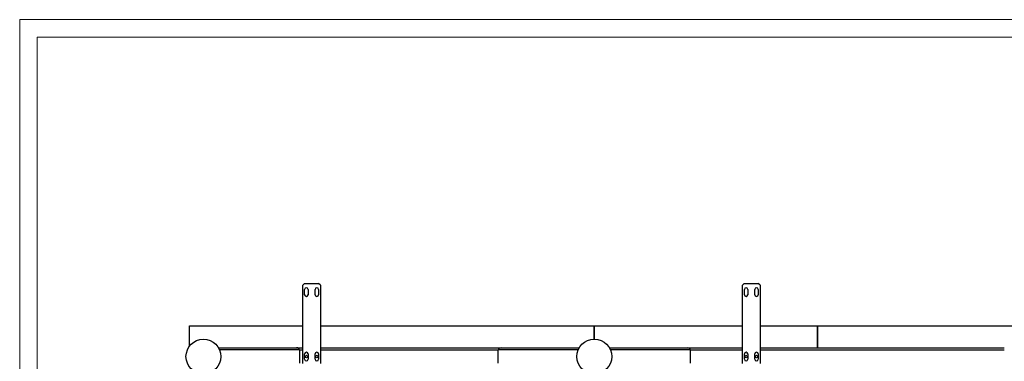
# Model space of a CAD drawing. Header units: millimetres. Extents: x 0 to 841, y 0 to 594.
# Tile 5 of 35: x 0 to 282, y 496 to 594. Entities that reach past the tile are written whole.
import ezdxf

# ---------------------------------------------------------------- set-up
doc = ezdxf.new("R2010")
doc.units = ezdxf.units.MM
doc.layers.add('TRAIT-FORT', color=4, linetype='Continuous', lineweight=25)

msp = doc.modelspace()

# ---------------------------------------------------------------- linework, layer by layer
at = {"color": 7, "linetype": 'Continuous', "lineweight": 18}
for p, q in [((841, 594), (0, 594)), ((0, 594), (0, 0)), ((5, 589), (5, 5)), ((836, 589), (5, 589))]:
    msp.add_line(p, q, dxfattribs=at)
at = {"layer": 'TRAIT-FORT', "color": 4, "linetype": 'Continuous', "lineweight": 25}
for p, q in [((81.6578, 518.3183), (81.1578, 517.8183)), ((81.1578, 495.3183), (81.1578, 517.8183)), ((81.6578, 518.3183), (85.6578, 518.3183)), ((81.6583, 515.8407), (81.6583, 516.5683)), ((82.6573, 516.5683), (82.6573, 515.8407)), ((84.6583, 515.8407), (84.6583, 516.5683)), ((85.6573, 516.5683), (85.6573, 515.8407)), ((86.1578, 517.8183), (85.6578, 518.3183)), ((86.1578, 517.8183), (86.1578, 495.3183)), ((207.6578, 518.3183), (207.1578, 517.8183)), ((207.1578, 495.3183), (207.1578, 517.8183)), ((207.6578, 518.3183), (211.6578, 518.3183)), ((207.6583, 515.8407), (207.6583, 516.5683)), ((208.6573, 516.5683), (208.6573, 515.8407)), ((210.6583, 515.8407), (210.6583, 516.5683)), ((211.6573, 516.5683), (211.6573, 515.8407)), ((212.1578, 517.8183), (211.6578, 518.3183)), ((212.1578, 517.8183), (212.1578, 495.3183)), ((81.6583, 515.0683), (81.6583, 515.7959)), ((82.6573, 515.7959), (82.6573, 515.0683)), ((84.6583, 515.0683), (84.6583, 515.7959)), ((85.6573, 515.7959), (85.6573, 515.0683)), ((207.6583, 515.0683), (207.6583, 515.7959)), ((208.6573, 515.7959), (208.6573, 515.0683)), ((210.6583, 515.0683), (210.6583, 515.7959)), ((211.6573, 515.7959), (211.6573, 515.0683)), ((48.6578, 500.3285), (48.6578, 506.1183)), ((48.6578, 506.1183), (81.1578, 506.1183)), ((86.1578, 506.1183), (164.6577, 506.1183)), ((164.6577, 506.1183), (164.6577, 502.3184)), ((164.6577, 506.1183), (164.6578, 506.1183)), ((164.6578, 502.3184), (164.6578, 506.1183)), ((164.6578, 506.1183), (207.1578, 506.1183)), ((212.1578, 506.1183), (228.6578, 506.1183)), ((228.6578, 506.1183), (228.6578, 499.8183)), ((228.6578, 506.1183), (228.6579, 506.1183)), ((228.6579, 499.8183), (228.6579, 506.1183)), ((228.6579, 506.1183), (287.1578, 506.1183)), ((56.9937, 499.8183), (79.3091, 499.8183)), ((79.3091, 499.8183), (81.1578, 499.8183)), ((86.1578, 499.8183), (160.3277, 499.8183)), ((138.0066, 499.8085), (160.3221, 499.8085)), ((168.9881, 499.8183), (207.1578, 499.8183)), ((168.9939, 499.8083), (191.3093, 499.8083)), ((212.1578, 499.8183), (282.1578, 499.8183)), ((80.1576, 499.2183), (57.2868, 499.2183)), ((80.1576, 499.2183), (80.1576, 495.4283)), ((80.1576, 499.2183), (81.1578, 499.2183)), ((81.6583, 497.3407), (81.6583, 498.0683)), ((81.6583, 496.5683), (81.6583, 497.2959)), ((82.6573, 498.0683), (82.6573, 497.3407)), ((82.6573, 497.2959), (82.6573, 496.5683)), ((84.6583, 497.3407), (84.6583, 498.0683)), ((84.6583, 496.5683), (84.6583, 497.2959)), ((85.6573, 498.0683), (85.6573, 497.3407)), ((85.6573, 497.2959), (85.6573, 496.5683)), ((86.1578, 499.2183), (137.1581, 499.2183)), ((137.158, 495.4185), (137.158, 499.2085)), ((160.0289, 499.2085), (137.158, 499.2085)), ((192.1578, 499.2083), (169.287, 499.2083)), ((192.1577, 499.2183), (207.1578, 499.2183)), ((192.1578, 499.2083), (192.1578, 495.4183)), ((207.6583, 497.3407), (207.6583, 498.0683)), ((207.6583, 496.5683), (207.6583, 497.2959)), ((208.6573, 498.0683), (208.6573, 497.3407)), ((208.6573, 497.2959), (208.6573, 496.5683)), ((210.6583, 497.3407), (210.6583, 498.0683)), ((210.6583, 496.5683), (210.6583, 497.2959)), ((211.6573, 498.0683), (211.6573, 497.3407)), ((211.6573, 497.2959), (211.6573, 496.5683)), ((212.1578, 499.2183), (282.1578, 499.2183))]:
    msp.add_line(p, q, dxfattribs=at)
for centre, radius in [((52.6577, 497.3284), 5), ((164.6579, 497.3184), 5), ((82.1578, 497.3183), 0.35), ((85.1578, 497.3183), 0.35), ((208.1578, 497.3183), 0.35), ((211.1578, 497.3183), 0.35)]:
    msp.add_circle(centre, radius, dxfattribs=at)
for centre, radius, start, end in [((82.1578, 516.5683), 0.4995, 0, 180), ((85.1578, 516.5683), 0.4995, 360, 180), ((208.1578, 516.5683), 0.4995, 0, 180), ((211.1578, 516.5683), 0.4995, 360, 180), ((82.1578, 515.8183), 0.5, 177.437441, 182.562559), ((82.1578, 515.0683), 0.4995, 180, 0), ((82.1578, 515.8183), 0.5, 357.437441, 2.562559), ((85.1578, 515.8183), 0.5, 177.437441, 182.562559), ((85.1578, 515.0683), 0.4995, 180, 0), ((85.1578, 515.8183), 0.5, 357.437441, 2.562559), ((208.1578, 515.8183), 0.5, 177.437441, 182.562559), ((208.1578, 515.0683), 0.4995, 180, 0), ((208.1578, 515.8183), 0.5, 357.437441, 2.562559), ((211.1578, 515.8183), 0.5, 177.437441, 182.562559), ((211.1578, 515.0683), 0.4995, 180, 0), ((211.1578, 515.8183), 0.5, 357.437441, 2.562559), ((82.1578, 497.3183), 0.5, 177.437441, 182.562559), ((82.1578, 498.0683), 0.4995, 0, 180), ((82.1578, 497.3183), 0.5, 357.437441, 2.562559), ((85.1578, 497.3183), 0.5, 177.437441, 182.562559), ((85.1578, 498.0683), 0.4995, 0, 180), ((85.1578, 497.3183), 0.5, 357.437441, 2.562559), ((208.1578, 497.3183), 0.5, 177.437441, 182.562559), ((208.1578, 498.0683), 0.4995, 0, 180), ((208.1578, 497.3183), 0.5, 357.437441, 2.562559), ((211.1578, 497.3183), 0.5, 177.437441, 182.562559), ((211.1578, 498.0683), 0.4995, 0, 180), ((211.1578, 497.3183), 0.5, 357.437441, 2.562559), ((82.1578, 496.5683), 0.4995, 180, 0), ((85.1578, 496.5683), 0.4995, 180, 360), ((208.1578, 496.5683), 0.4995, 180, 0), ((211.1578, 496.5683), 0.4995, 180, 360)]:
    msp.add_arc(centre, radius, start, end, dxfattribs=at)
for centre, start_param, end_param in [((79.3091, 499.2183), 3.14159265, 4.71238898), ((138.0066, 499.2085), 4.71238898, 6.28318531), ((191.3093, 499.2083), 3.14159265, 4.71238898)]:
    msp.add_ellipse(centre, major_axis=(-0.8485, 0), ratio=0.70710678, start_param=start_param, end_param=end_param, dxfattribs=at)

doc.saveas('drawing.dxf')
